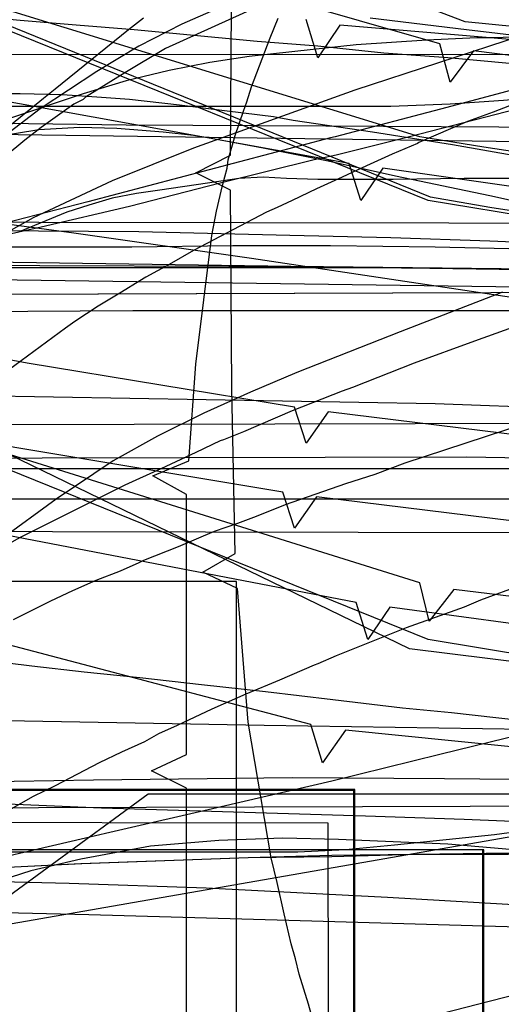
# Model space of a CAD drawing. Header units: millimetres. Extents: x 0 to 1231, y -1 to 564.
# Tile 147 of 163: x 51 to 93, y 164 to 248. Entities that reach past the tile are written whole.
import ezdxf

# ---------------------------------------------------------------- set-up
doc = ezdxf.new("R2010")
doc.units = ezdxf.units.MM
doc.layers.add('1', color=7, linetype='Continuous')

# ---------------------------------------------------------------- blocks, each defined once
blk = doc.blocks.new('PART007')
at = {"layer": '1'}
blk.add_lwpolyline([(94.9, 213.6), (84.5, 210.2), (81.9, 209.2), (79.4, 208.4), (74.2, 206.6), (71.7, 205.6), (70.1, 205), (68.1, 204.3), (65, 203), (62, 201.8), (61.6, 201.6), (60, 200.9), (57.9, 200.1), (55.9, 199.2), (54, 198.3), (50.8, 196.7)], dxfattribs=at)
blk = doc.blocks.new('PART014')
at = {"layer": '1'}
blk.add_lwpolyline([(559.3, 242.7), (491.5, 239.2), (439.2, 237.3), (382.5, 235.5), (327.8, 234.5), (271.3, 233.1), (184.5, 231.5), (126.5, 230.8), (125.1, 227.9), (123.6, 230.8), (0, 231), (0, 41.8), (123.5, 41.8), (125, 44.8), (126.5, 41.8), (162.8, 41.2), (240.9, 38.1), (307.4, 35.7), (376.2, 33.2), (463.1, 29.8), (535.6, 26.7), (606, 23.4)], dxfattribs=at)
blk = doc.blocks.new('PART020')
at = {"layer": '1'}
blk.add_lwpolyline([(94.6, 199.7), (91, 198.4), (89.6, 197.8), (84.6, 196), (78.6, 193.6), (77, 192.9), (76.7, 192.8), (73.7, 191.5), (70.8, 190.3), (67.9, 189), (64.9, 187.6), (63.3, 186.9), (62.1, 186.2), (60.1, 185.3), (58.2, 184.4), (54.4, 182.4), (52.5, 181.5), (50.6, 180.4)], dxfattribs=at)
blk = doc.blocks.new('PART024')
at = {"layer": '1'}
blk.add_lwpolyline([(363.2, 251.4), (295.9, 248), (262.2, 246.5), (228.5, 245.4), (203.7, 245.3), (202.2, 242.3), (200.7, 245.3), (0.1, 245.4), (0, 52.3), (101.1, 52.1), (151.7, 51.8), (200.8, 51.2), (202.4, 54.1), (202.4, 54), (202.6, 52.6), (202.7, 52.1), (203, 51.5), (203.4, 51.2), (203.6, 51.1), (203.9, 51.1), (216.8, 50.3), (300.7, 45.8), (384.6, 41.6)], dxfattribs=at)
blk = doc.blocks.new('PART025')
at = {"layer": '1'}
blk.add_lwpolyline([(44.6, 0), (96.8, 0), (104.9, 2.3), (137.9, 9), (147.5, 10.9), (147.5, 56.2), (124.3, 179.8), (114.6, 181.7), (62.4, 181.7), (39.2, 164.7), (1.4, 164.7), (0, 155.4), (0, 110.2), (20.1, 1.2)], close=True, dxfattribs=at)
blk = doc.blocks.new('PART026')
at = {"layer": '1'}
blk.add_lwpolyline([(116.7, 8.6), (108.7, 180.7), (15.8, 180.4), (0, 164.8), (9.5, 0)], close=True, dxfattribs=at)
blk = doc.blocks.new('PART028')
at = {"layer": '1'}
blk.add_lwpolyline([(101.1, 224.5), (90.5, 220.7), (85.3, 218.8), (80, 216.7), (79.1, 216.4), (74.8, 214.7), (70.6, 212.9), (68.9, 212.2), (68.6, 212.1), (66.5, 211.1), (63.5, 209.7), (60.4, 208.3), (51.4, 203.8), (49.4, 202.7)], dxfattribs=at)
blk = doc.blocks.new('PART029')
at = {"layer": '1'}
blk.add_lwpolyline([(353.8, 227.2), (343.9, 225.4), (336.1, 223.9), (336.7, 220.5), (295.9, 213.4), (244.8, 204.4), (233.6, 202.5), (193.8, 195.5), (40.8, 168.8), (0, 161.7), (28.6, 0), (59, 5.5), (59.9, 8.7), (61.9, 6), (72.4, 7.8), (73.4, 11), (75.4, 8.3), (142.8, 19.8), (223.2, 33), (224.2, 36.1), (226.1, 33.5), (342.7, 51), (401, 60.2)], dxfattribs=at)
blk = doc.blocks.new('PART034')
at = {"layer": '1'}
blk.add_lwpolyline([(238.2, 205.7), (198.7, 207.8), (159.2, 209.1), (124.5, 210.1), (89.8, 210.7), (41.1, 210.6), (39.6, 207.7), (38.2, 210.7), (0, 210.9), (1.6, 161.6), (3.3, 130.8), (5.4, 100), (8.4, 67.9), (11.4, 66.7), (8.6, 65), (11.9, 34.4), (15.5, 1.3), (53.2, 0), (54.5, 2.9), (56.1, 0.2), (235, 35.1), (235.9, 38.3)], dxfattribs=at)
blk = doc.blocks.new('PART036')
at = {"layer": '1'}
blk.add_lwpolyline([(91.2, 0), (91.2, 176.9), (4.9, 176.9), (0, 169.3), (0, 0)], close=True, dxfattribs=at)
blk = doc.blocks.new('PART040')
at = {"layer": '1'}
blk.add_lwpolyline([(246.3, 186.5), (227.6, 187.3), (209.7, 188.1), (208, 185.2), (206.7, 188.3), (173.7, 190.7), (147.8, 192.9), (121.8, 195.3), (88.7, 199.3), (86.6, 196.6), (85.8, 199.9), (45.4, 212.5), (0, 38.7)], dxfattribs=at)
blk = doc.blocks.new('PART047')
at = {"layer": '1'}
blk.add_lwpolyline([(238.9, 183.1), (204, 185.1), (202.3, 182.2), (201.1, 185.3), (168.1, 188.1), (142.2, 190.6), (116.3, 193.3), (83.2, 197.8), (81.3, 195), (80.3, 198.2), (33, 207.3), (0, 33.7), (46.9, 25.6), (48.9, 28.3), (49.8, 25.1), (85.6, 18.9), (166.2, 2.4), (168.2, 5), (169.1, 1.8), (178.3, 0), (191, 37.5), (238.8, 29.5)], dxfattribs=at)
blk = doc.blocks.new('PART051')
at = {"layer": '1'}
blk.add_lwpolyline([(62, 248.5), (60.7, 247.5), (54.4, 242.4), (53.4, 241.6), (52.3, 240.7), (50.2, 239)], dxfattribs=at)
blk = doc.blocks.new('PART054')
at = {"layer": '1'}
blk.add_lwpolyline([(238.5, 218.8), (225.8, 219.7), (224.7, 219.7), (211, 220.7), (169.6, 223.4), (158.6, 224.2), (127.6, 225.7), (96.6, 226.8), (40.8, 227.6), (39.3, 224.6), (37.8, 227.6), (0, 227.9), (1.5, 68.5), (4.4, 67.2), (1.7, 65.6), (9.9, 0), (48.3, 1), (49.4, 3.9), (51.2, 1.3), (256.7, 48.6)], dxfattribs=at)
blk = doc.blocks.new('PART076')
at = {"layer": '1'}
blk.add_lwpolyline([(116.7, 8.6), (108.7, 180.7), (15.8, 180.4), (0, 164.8), (9.5, 0)], close=True, dxfattribs=at)
blk = doc.blocks.new('PART078')
at = {"layer": '1'}
blk.add_lwpolyline([(252.5, 175.7), (207.5, 176.6), (205.9, 173.6), (204.5, 176.7), (172.7, 178.7), (171, 175.8), (169.7, 178.9), (137.9, 181.3), (136.2, 178.5), (135, 181.6), (79.4, 187.2), (77.4, 184.4), (76.4, 187.7), (35, 198.6), (0, 34.7)], dxfattribs=at)
blk = doc.blocks.new('PART087')
at = {"layer": '1'}
blk.add_lwpolyline([(76, 251.4), (63.9, 245.9), (60.4, 243.8), (58, 242.3), (57, 241.7), (56.8, 241.5), (56, 241.1), (53.2, 239.1), (51.8, 238), (50.1, 236.6)], dxfattribs=at)
blk = doc.blocks.new('PART088')
at = {"layer": '1'}
blk.add_lwpolyline([(375, 234.4), (350.8, 233.4), (308.1, 232.8), (265.4, 233.1), (249.1, 233.6), (211.4, 234.8), (209.8, 232), (208.4, 235), (185.6, 236.3), (157.2, 238.3), (128.9, 240.8), (90.4, 245.7), (88.4, 243), (87.5, 246.3), (46.4, 258.1)], dxfattribs=at)
blk = doc.blocks.new('PART092')
at = {"layer": '1'}
blk.add_lwpolyline([(256.1, 220.8), (229, 221.9), (203.4, 223.2), (201.8, 220.3), (200.5, 223.4), (177.7, 225), (149.3, 227.3), (121, 230.1), (82.6, 235.6), (80.7, 232.8), (79.7, 236), (32.6, 244.5), (7.8, 87.6)], dxfattribs=at)
blk = doc.blocks.new('PART095')
at = {"layer": '1'}
blk.add_lwpolyline([(369.7, 243.1), (347.6, 241.3), (324, 239.9), (318.4, 239.7), (311.4, 239.4), (297.4, 239), (283.3, 238.8), (277.7, 238.7), (241.8, 238.7), (207.3, 239.2), (205.8, 236.3), (204.4, 239.3), (172.6, 240.8), (171, 237.9), (169.7, 241), (137.6, 243), (135.9, 240.1), (134.7, 243.2), (78.9, 247.9), (77, 245.1), (76, 248.4)], dxfattribs=at)
blk = doc.blocks.new('PART097')
at = {"layer": '1'}
blk.add_lwpolyline([(94.4, 241.3), (92.1, 240.4), (89.9, 239.6), (85.7, 237.8), (85.6, 237.7), (83.4, 236.8), (81.2, 235.8), (79.1, 234.8), (76.9, 233.8), (74.8, 232.8), (73.5, 232.2), (72.6, 231.8), (66.3, 228.5), (64.2, 227.3), (62.2, 226.2), (61.7, 225.9), (60.1, 224.9), (58.1, 223.7), (56.1, 222.4), (55.3, 221.8), (54.2, 221), (50.4, 218.2)], dxfattribs=at)
blk = doc.blocks.new('PART098')
at = {"layer": '1'}
blk.add_lwpolyline([(99.8, 0.7), (128.8, 178.4), (126.2, 180.3), (129.3, 181.3), (133.1, 204.1), (41, 204.3), (31.1, 192.8), (0, 0)], close=True, dxfattribs=at)
blk = doc.blocks.new('PART100')
at = {"layer": '1'}
blk.add_lwpolyline([(269.2, 206.7), (204.2, 206.3), (171.4, 206.6), (169.9, 203.6), (168.5, 206.7), (146.8, 208), (113.4, 210.7), (94.9, 212.5), (77.9, 214.6), (76, 211.9), (75, 215), (52, 218.8), (27.8, 223.3), (0, 24.7), (47, 17.6), (48.9, 20.3), (50, 17.2), (163, 1.3), (164.9, 4), (165.9, 0.8), (171.9, 0), (188.3, 36.7), (249.7, 27.8)], dxfattribs=at)
blk = doc.blocks.new('PART105')
at = {"layer": '1'}
blk.add_lwpolyline([(268.2, 199.4), (203.2, 199), (170.5, 199.2), (168.9, 196.3), (167.5, 199.4), (145.8, 200.7), (112.4, 203.4), (93.9, 205.2), (76.9, 207.3), (75, 204.6), (74, 207.7), (51.1, 211.5), (26.8, 215.9), (0, 23.9), (47, 16.9), (48.9, 19.6), (50, 16.5), (163, 1.2), (164.8, 3.9), (165.9, 0.8), (171.9, 0), (188.2, 36.7), (249.6, 29)], dxfattribs=at)
blk = doc.blocks.new('PART106')
at = {"layer": '1'}
blk.add_lwpolyline([(108, 12.6), (98.8, 187.6), (95.8, 188.9), (98.7, 190.5), (98.6, 192.4), (97.5, 213.6), (12.8, 213.4), (0, 197.6), (10.4, 0)], close=True, dxfattribs=at)
blk = doc.blocks.new('PART109')
at = {"layer": '1'}
blk.add_lwpolyline([(288.6, 197.7), (231.5, 204.6), (229.1, 204.9), (205.3, 207.5), (193.3, 208.7), (192.1, 208.8), (186.1, 209.4), (174.2, 210.5), (152.6, 212.3), (119.9, 214.1), (87.1, 215.3), (41.1, 216.1), (39.6, 213.2), (38.1, 216.2), (0, 216.4), (0.5, 168.6), (0.4, 130.7)], dxfattribs=at)
blk = doc.blocks.new('PART111')
at = {"layer": '1'}
blk.add_lwpolyline([(285.3, 226.7), (235.7, 230.4), (184.7, 233.9), (144.7, 236.1), (104.7, 237.7), (40.9, 238.6), (39.4, 235.6), (37.9, 238.6), (0, 238), (0.1, 202), (0.6, 165.9), (2.5, 116.8), (4.7, 69.1), (7.8, 67.8), (5, 66.1), (13.4, 0), (51.5, 1.2), (52.6, 4.2), (54.4, 1.6), (268.5, 40.6)], dxfattribs=at)
blk = doc.blocks.new('PART114')
at = {"layer": '1'}
blk.add_lwpolyline([(285.3, 214.2), (235.7, 217.9), (184.7, 221.4), (144.7, 223.6), (104.7, 225.2), (40.8, 226.1), (39.4, 223.1), (37.9, 226.1), (0, 225.5), (0.7, 158.8), (2.5, 113.1), (4.7, 69.1), (7.8, 67.8), (5, 66.1), (13.4, 0), (51.5, 1.2), (52.6, 4.2), (54.4, 1.6), (268.5, 40.6)], dxfattribs=at)
blk = doc.blocks.new('PART115')
at = {"layer": '1'}
blk.add_lwpolyline([(76.9, 161.1), (76.2, 163.6), (75.4, 166.2), (75.1, 167.5), (74.7, 168.8), (74.1, 171.4), (73.5, 174.1), (73, 176.2), (71, 187.9), (70.1, 199.4), (67.1, 200.8), (69.9, 202.4), (69.6, 216.6), (69.5, 233.7), (66.5, 235.2), (69.5, 236.7), (69.6, 253.8)], dxfattribs=at)
blk = doc.blocks.new('PART116')
at = {"layer": '1'}
blk.add_lwpolyline([(91.2, 0), (91.2, 176.9), (4.9, 176.9), (0, 169.3), (0, 0)], close=True, dxfattribs=at)
blk = doc.blocks.new('PART119')
at = {"layer": '1'}
blk.add_lwpolyline([(91.3, 176.9), (4.9, 176.9), (0, 169.3), (0, 0), (91.3, 0)], close=True, dxfattribs=at)
blk = doc.blocks.new('PART120')
at = {"layer": '1'}
blk.add_lwpolyline([(65.7, 159.9), (65.7, 182.2), (62.7, 183.7), (65.7, 185.1), (65.7, 207.5), (62.8, 209.1), (65.9, 210.4), (66.5, 218.7), (67.9, 229.8), (68.3, 231.9), (68.8, 234.1), (69.2, 235.6), (69.3, 236.3), (69.9, 238.4), (70.6, 240.5), (70.9, 241.3), (71.3, 242.6), (72.9, 246.8), (73.6, 248.5)], dxfattribs=at)
blk = doc.blocks.new('PART122')
at = {"layer": '1'}
blk.add_lwpolyline([(78.2, 0.2), (77.9, 179.2), (0, 179.3), (0, 0)], close=True, dxfattribs=at)
blk = doc.blocks.new('PART123')
at = {"layer": '1'}
blk.add_lwpolyline([(118.9, 8.6), (108.8, 224.9), (15.9, 224.6), (0, 209.1), (12.1, 0)], close=True, dxfattribs=at)
blk = doc.blocks.new('PART125')
at = {"layer": '1'}
blk.add_lwpolyline([(118.8, 8.6), (108.8, 224.9), (15.8, 224.6), (0, 209.1), (12.1, 0)], close=True, dxfattribs=at)
blk = doc.blocks.new('PART126')
at = {"layer": '1'}
blk.add_lwpolyline([(78.2, 0.2), (77.9, 179.2), (0, 179.3), (0, 0)], close=True, dxfattribs=at)
blk = doc.blocks.new('PART130')
at = {"layer": '1'}
blk.add_lwpolyline([(71.2, 250.6), (65.3, 248), (61.6, 246.1), (58, 243.9), (53.1, 240.7), (48.4, 237.1)], dxfattribs=at)
blk = doc.blocks.new('PART133')
at = {"layer": '1'}
blk.add_lwpolyline([(239.1, 200), (225.3, 196.5), (210.7, 192.6), (204.8, 191), (196, 188.7), (181.4, 184.9), (174, 183.1), (166.6, 181.5), (165.3, 181.2), (136.7, 174.9), (108.3, 168.1), (79.9, 160.8)], dxfattribs=at)
blk = doc.blocks.new('PART134')
at = {"layer": '1'}
blk.add_lwpolyline([(104.1, 247.2), (92.1, 246.8), (90.7, 246.8), (86.4, 246.6), (80.3, 246.2), (76.6, 245.8), (71.1, 245.2), (67.7, 244.7), (64.2, 244), (60.5, 243.1), (56.8, 242), (50.3, 239.8)], dxfattribs=at)
blk = doc.blocks.new('PART135')
at = {"layer": '1'}
blk.add_lwpolyline([(241.4, 216.8), (224.3, 218.2), (207.3, 219.3), (190, 220.3), (172.7, 221.1), (138.1, 222.3), (118, 222.9), (98, 223.3), (61.1, 223.3), (29.4, 223.1), (21.7, 223), (14.2, 223), (6.9, 222.9), (0, 222.9), (0.1, 217.3), (0.1, 211.4), (0.2, 205.5), (0.2, 199.4), (0.4, 174.6), (0.6, 157.3)], dxfattribs=at)
blk = doc.blocks.new('PART136')
at = {"layer": '1'}
blk.add_lwpolyline([(135.7, 128.4), (132.8, 184.6), (110.7, 181), (108.6, 180.6), (106.3, 180.3), (103.1, 179.7), (99.6, 179.2), (96, 178.7), (92.2, 178.2), (83.6, 177.3), (79.4, 176.9), (75.3, 176.7), (12.8, 176.7), (0, 87.8)], dxfattribs=at)
blk = doc.blocks.new('PART138')
at = {"layer": '1'}
blk.add_lwpolyline([(164.5, 6.9), (153.6, 186.6), (149.8, 250.3), (127.7, 246.3), (125.4, 245.9), (122.8, 245.5), (119.2, 244.9), (115.4, 244.2), (111.3, 243.6), (107.1, 243), (97.6, 241.8), (93, 241.4), (88.4, 241.1), (83.3, 240.9), (7.5, 240.9), (0, 121.4)], dxfattribs=at)
blk = doc.blocks.new('PART139')
at = {"layer": '1'}
blk.add_lwpolyline([(146.9, 85.3), (167.5, 165.6), (146, 169.3), (140.4, 170.3), (136.2, 171), (131.8, 171.7), (131.1, 171.8), (122.8, 173.1), (106.4, 175.5), (97.2, 176.6), (88.2, 177.4), (78.8, 177.8), (74, 177.9), (68.5, 177.7), (62.6, 177.2), (56.6, 176.1), (52.3, 175.1), (48, 173.7), (43.4, 171.9), (38.7, 169.6), (35.6, 168), (32.7, 166.1), (29.7, 164.1), (26.8, 161.9)], dxfattribs=at)
blk = doc.blocks.new('PART141')
at = {"layer": '1'}
blk.add_lwpolyline([(247, 180.8), (217.2, 182.8), (187.7, 184.5), (156.3, 185.9), (124.9, 186.7), (98.7, 187.2), (72.4, 187.6), (45.4, 188.1), (18.4, 188.8), (0, 19.2), (8.5, 18.4), (16.8, 17.6), (33, 16.1), (37.3, 15.7), (52.3, 14.5), (71.8, 13), (100.5, 10.9), (129.2, 9), (173, 6.2), (216.9, 3.8), (234.5, 2.9), (267.9, 1.3)], dxfattribs=at)
blk = doc.blocks.new('PART142')
at = {"layer": '1'}
blk.add_lwpolyline([(244.2, 219.9), (225, 221.4), (205.8, 222.8), (186.5, 224.1), (172, 224.9), (157.5, 225.5), (128.5, 226.3), (103, 226.8), (77.5, 227.1), (44.9, 227.2), (35.3, 227.3), (25.7, 227.3), (12.7, 227), (6.3, 226.8), (0, 226.6), (0.1, 218.9), (0.3, 210.8), (0.4, 202.3), (0.6, 193.5), (0.7, 184.5), (0.9, 175.4), (1.1, 166.4), (1.4, 157.4)], dxfattribs=at)
blk = doc.blocks.new('PART147')
at = {"layer": '1'}
blk.add_lwpolyline([(363.5, 245.4), (346.6, 242.6), (330.5, 240.4), (318.5, 239), (306.6, 237.7), (295, 236.8), (283.4, 236.2), (268.1, 235.7), (252.8, 235.5), (237.5, 235.8), (218.3, 236.5), (199.3, 237.6), (180.2, 238.8), (161.6, 240.2), (143, 241.8), (129.2, 243.1), (122.2, 243.8), (115, 244.6), (106.7, 245.5), (98.3, 246.5), (89.8, 247.5), (81.5, 248.5)], dxfattribs=at)
blk = doc.blocks.new('PART148')
at = {"layer": '1'}
blk.add_lwpolyline([(70, 0), (70, 200), (0, 200), (0, 0)], close=True, dxfattribs=at)
blk = doc.blocks.new('PART149')
at = {"layer": '1'}
blk.add_lwpolyline([(70, 200), (0, 200), (0, 0), (70, 0)], close=True, dxfattribs=at)
blk = doc.blocks.new('PART150')
at = {"layer": '1'}
blk.add_lwpolyline([(182.7, 6.7), (172, 184.9), (156, 184.9), (146.5, 176.5), (139.9, 176.5), (132.8, 176.6), (101.5, 176.6), (93.4, 176.5), (85.5, 176.5), (78.2, 176.3), (71, 176.2), (56.6, 175.7), (50.9, 175.4), (45.1, 175), (40.6, 174.4), (36.2, 173.5), (31.8, 172.4), (27.4, 170.9), (23.1, 169), (19, 166.6), (16.2, 164.6), (13.5, 162.3)], dxfattribs=at)
blk = doc.blocks.new('PART151')
at = {"layer": '1'}
blk.add_lwpolyline([(182.7, 6.8), (172.1, 184.9), (156.1, 184.9), (146.6, 176.5), (139.9, 176.5), (132.8, 176.6), (93.5, 176.6), (85.5, 176.5), (78.2, 176.4), (71, 176.2), (56.7, 175.7), (50.9, 175.4), (45.1, 175), (40.7, 174.4), (36.3, 173.5), (31.8, 172.4), (27.5, 170.9), (23.2, 169), (19.1, 166.6), (16.2, 164.6), (13.5, 162.3)], dxfattribs=at)
blk = doc.blocks.new('PART170')
at = {"layer": '1'}
blk.add_lwpolyline([(254.9, 212.9), (233.1, 214.5), (201.7, 217.3), (185.9, 218.9), (181, 219.5), (170, 220.8), (148.6, 223.5), (127.3, 226.6), (126.6, 226.6), (116.7, 228.1), (106.4, 229.7), (96.3, 231.2), (86.5, 232.8), (49.2, 247.9), (46.3, 236.6), (43.4, 225.4), (37.6, 203.4), (32, 181.6), (26.3, 159.7)], dxfattribs=at)
blk = doc.blocks.new('PART171')
at = {"layer": '1'}
blk.add_lwpolyline([(101.6, 242.6), (84.9, 238.3), (78.6, 236.7), (76.7, 236.3), (68.6, 234.3), (60.8, 232.3), (53.2, 230.5), (46, 228.9)], dxfattribs=at)
blk = doc.blocks.new('PART172')
at = {"layer": '1'}
blk.add_lwpolyline([(264.5, 177.1), (233.7, 178.4), (175.8, 180.9), (150.6, 181.8), (125.4, 182.5), (100.1, 182.9), (87.9, 183), (74.8, 183.1), (57.7, 182.9), (40.6, 182.6), (25.1, 182.3), (17.2, 182), (9.3, 181.8), (8.8, 173.1), (8.2, 164), (7.7, 154.6)], dxfattribs=at)
blk = doc.blocks.new('PART173')
at = {"layer": '1'}
blk.add_lwpolyline([(80.1, 0), (80.1, 182), (0, 182), (0, 0)], close=True, dxfattribs=at)
blk = doc.blocks.new('PART174')
at = {"layer": '1'}
blk.add_lwpolyline([(162, 0), (162, 207.1), (0, 207.1), (0, 0)], close=True, dxfattribs=at)
blk = doc.blocks.new('PART176')
at = {"layer": '1'}
blk.add_lwpolyline([(244.4, 222.3), (216.3, 223.9), (201, 225), (185.7, 226), (167.4, 226.9), (149, 227.4), (131.6, 227.7), (114.1, 228), (96, 228.6), (87.1, 228.8), (78.1, 228.9), (69.7, 228.9), (61, 228.8), (37.5, 228.8), (33, 228.9), (28.8, 228.9), (24.9, 229), (0, 33.2)], dxfattribs=at)
blk = doc.blocks.new('PART178')
at = {"layer": '1'}
blk.add_lwpolyline([(164.7, 209.3), (143.8, 209.6), (123, 209.6), (99.6, 209.7), (39.2, 209.7), (33.3, 209.6), (21.2, 209.6), (14.7, 209.5), (7.7, 209.5), (4, 209.4), (0, 209.4), (0.1, 206.8), (0.2, 204.5), (0.3, 202.4), (0.4, 200.5), (0.6, 197.1), (0.7, 193.9), (0.9, 189.2), (1, 184.2), (1.2, 178.9), (1.3, 173.5), (1.7, 162.4)], dxfattribs=at)
blk = doc.blocks.new('PART192')
at = {"layer": '1'}
blk.add_lwpolyline([(265.8, 177.5), (235.2, 179.4), (201.4, 182), (165, 185.3), (146.3, 187.1), (133.4, 188.5), (127.5, 189.1), (106, 191.6), (95.3, 192.9), (84.9, 194.2), (48.4, 211.9), (46.5, 205.3), (44.4, 198.4), (42.3, 191.2), (40.2, 183.8), (37.9, 176.3), (35.7, 168.6), (31.1, 152.9)], dxfattribs=at)
blk = doc.blocks.new('PART194')
at = {"layer": '1'}
blk.add_lwpolyline([(109.2, 251.1), (94.6, 247), (80.2, 242.3), (66.3, 237.3), (59.3, 234.5), (52.5, 231.3), (48.7, 229.2), (45.1, 226.9), (42.1, 224.8), (39.3, 222.5), (36.7, 219.9), (34.3, 217.2), (32.1, 214.1), (30.3, 210.9), (28.7, 207.4), (27.5, 203.8), (26.7, 200.8), (26.1, 197.8), (25.6, 194.8), (25.1, 192.1), (0, 190.4), (4.8, 39.5)], dxfattribs=at)
blk = doc.blocks.new('PART198')
at = {"layer": '1'}
blk.add_lwpolyline([(108.8, 234.7), (89.6, 234.7), (83.5, 234.6), (77, 234.6), (74.3, 234.7), (72.3, 234.8), (70.2, 234.7), (67.5, 234.3), (63.4, 233.7), (61.4, 233.4), (59.3, 233), (57.3, 232.4), (55.4, 231.8), (51.3, 230.1)], dxfattribs=at)
blk = doc.blocks.new('PART199')
at = {"layer": '1'}
blk.add_lwpolyline([(363.6, 233.6), (353, 233.3), (331.8, 233), (310.3, 233.2), (296, 233.5), (281.6, 233.9), (252.2, 235.2), (222.7, 236.9), (193.5, 239), (165.1, 241.3), (144.9, 243), (138.3, 243.6), (124.8, 244.9), (107.5, 246.5), (98.7, 247.3), (89.7, 248.2), (51.9, 262.6)], dxfattribs=at)
blk = doc.blocks.new('PART200')
at = {"layer": '1'}
blk.add_lwpolyline([(80.2, 0), (80.2, 182), (0, 182), (0, 0)], close=True, dxfattribs=at)
blk = doc.blocks.new('PART202')
at = {"layer": '1'}
blk.add_lwpolyline([(225.6, 163.1), (212.4, 164.1), (199.4, 165.1), (186, 166.2), (172.9, 166.9), (157.1, 167.8), (141, 168.6), (109.1, 169.8), (74.5, 170.8), (57.3, 171.3), (40.3, 171.7), (25.6, 172), (18.1, 172), (10.5, 172.1), (0, 26.4)], dxfattribs=at)
blk = doc.blocks.new('PART203')
at = {"layer": '1'}
blk.add_lwpolyline([(236.3, 235.1), (206.9, 236.3), (177.4, 238.1), (148.2, 240.2), (136.6, 241.1), (127.8, 241.8), (119, 242.4), (108.8, 243.3), (98.7, 244.1), (93.5, 244.6), (88.2, 245.1), (82.7, 245.5), (77, 246.1), (71.8, 246.5), (61.2, 247.5), (56.2, 247.9), (51.4, 248.3), (47.1, 248.7)], dxfattribs=at)
blk = doc.blocks.new('PART204')
at = {"layer": '1'}
blk.add_lwpolyline([(239.5, 169.6), (225.5, 171), (211.4, 172.3), (197, 173.5), (182.1, 174.6), (166.8, 175.7), (150.8, 176.6), (133.4, 177.6), (107, 178.8), (89.6, 179.5), (81.1, 179.8), (58.4, 180.5), (44.2, 181.1), (37.1, 181.3), (30, 181.4), (22.4, 181.4), (14.9, 181.2), (0, 180.6), (0, 136.1)], dxfattribs=at)
blk = doc.blocks.new('PART206')
at = {"layer": '1'}
blk.add_lwpolyline([(96.4, 187.8), (88.5, 188.7), (84.3, 189.1), (78.3, 189.8), (72.5, 190.5), (67, 191.1), (61.7, 191.7), (56.9, 192.2), (52.4, 192.7), (48.4, 193.2)], dxfattribs=at)
blk = doc.blocks.new('PART212')
at = {"layer": '1'}
blk.add_lwpolyline([(123.8, 250.1), (106.6, 245.7), (98.2, 243.5), (88.1, 240.8), (78.5, 238.3), (78.1, 238.2), (57.2, 232.7), (48.3, 230.4), (39.3, 228.2), (18.7, 223.8), (13.7, 222.8), (8.9, 221.9), (4.3, 221), (0, 220.2), (1.6, 213), (3.2, 205.9), (4.7, 199.1), (6.2, 192.4), (9.2, 179.3), (11.5, 169), (12.1, 166.2), (16.2, 148.1)], dxfattribs=at)
blk = doc.blocks.new('PART214')
at = {"layer": '1'}
blk.add_lwpolyline([(269.5, 212.1), (227.5, 215.4), (210, 216.9), (192.6, 218.6), (185, 219.5), (181.5, 219.8), (166.4, 221.5), (157.1, 222.6), (147.9, 223.8), (136.9, 225.3), (125.9, 227), (124.5, 227.2), (107.5, 229.7), (97, 231.4), (91.8, 232.2), (86.7, 233.1), (49.3, 248.3), (0, 58.5)], dxfattribs=at)
blk = doc.blocks.new('PART221')
at = {"layer": '1'}
blk.add_lwpolyline([(238.2, 223.8), (218.5, 224.6), (198.7, 225.2), (183.3, 225.9), (168, 226.5), (148, 226.8), (128.2, 226.9), (95.6, 226.9), (80.4, 227), (37.5, 227), (33.3, 226.9), (25.1, 226.9), (20.8, 226.8), (11.5, 226.8), (8.9, 226.7), (3.2, 226.7), (0.2, 226.6), (0.1, 220), (0.1, 213.2), (0, 206.2), (0, 199.1), (0.2, 184.7), (0.5, 170.3), (1, 160)], dxfattribs=at)
blk = doc.blocks.new('PART222')
at = {"layer": '1'}
blk.add_lwpolyline([(94.3, 236.6), (88.6, 237.6), (81.7, 238.7), (74.9, 239.7), (73.2, 240), (69.2, 240.5), (65.1, 241), (60.8, 241.5), (58, 241.7), (55, 241.9), (51.4, 242), (48.6, 242)], dxfattribs=at)
blk = doc.blocks.new('PART223')
at = {"layer": '1'}
blk.add_lwpolyline([(80.2, 0), (80.2, 182.1), (0, 182.1), (0, 0)], close=True, dxfattribs=at)
blk = doc.blocks.new('PART225')
at = {"layer": '1'}
blk.add_lwpolyline([(247.6, 220.3), (232.5, 221.6), (205.8, 223.4), (191.3, 224.7), (176.8, 225.8), (159.3, 226.9), (141.9, 227.6), (108.7, 228.6), (91.8, 229.3), (83.3, 229.6), (74.6, 229.8), (61.6, 230.1), (48.6, 230.2), (24.1, 230.2), (0, 31.4), (27.9, 27.7), (39.1, 26.3), (55.8, 24.1), (83.2, 20.8), (110.5, 17.6), (157.8, 12.3), (204.1, 7.2), (222.3, 5.2), (240.6, 3.4)], dxfattribs=at)
blk = doc.blocks.new('PART226')
at = {"layer": '1'}
blk.add_lwpolyline([(261.7, 197.3), (214.3, 205), (166.9, 212.8), (119.3, 220.5), (95.4, 224.2), (71.3, 227.8), (56, 230), (48.5, 231), (41, 231.8), (35.6, 232.4), (30, 232.9), (24.3, 233.4), (18.3, 233.9), (16, 215.9), (13.8, 197.6), (11.6, 179), (9.5, 160.4)], dxfattribs=at)
blk = doc.blocks.new('PART229')
at = {"layer": '1'}
blk.add_lwpolyline([(297.6, 243.1), (186, 239.7), (170.8, 239.3), (155.7, 239), (142.5, 238.9), (120.9, 238.9), (112.4, 239), (77.7, 239.2), (60.5, 239.3), (52.1, 239.4), (43.9, 239.5), (35.9, 239.6), (28.2, 239.7), (20.8, 239.7), (13.8, 239.8), (7.2, 239.9), (1, 240), (0, 41.4)], dxfattribs=at)
blk = doc.blocks.new('PART235')
at = {"layer": '1'}
blk.add_lwpolyline([(154.1, 229.2), (140.3, 230.6), (126.7, 232.3), (125.4, 232.4), (116.8, 233.6), (106.9, 235), (96.6, 236.6), (91.3, 237.4), (85.8, 238.3), (47.4, 250.1), (46.7, 247), (46, 244.1), (45.4, 241.3), (44.9, 238.7), (43.8, 233.7), (42.7, 228.8), (40.6, 219.3), (38.4, 209.4), (36.2, 199.3), (33.8, 188.9), (28.4, 166), (25.6, 154.6)], dxfattribs=at)
blk = doc.blocks.new('PART238')
at = {"layer": '1'}
blk.add_lwpolyline([(92.9, 224.9), (84.1, 221.5), (75.2, 218), (71.2, 216.3), (67.2, 214.5), (63.2, 212.5), (59.4, 210.4), (54.5, 207.1), (49.7, 203.6), (46.7, 201.3), (43.8, 198.8), (42.2, 197), (40.7, 195), (38.1, 190.8), (35.8, 186.5), (33.9, 182.1), (32.9, 179.2), (31.9, 176.1), (30.3, 169.9), (29.2, 165.2), (28.4, 160.7)], dxfattribs=at)
blk = doc.blocks.new('PART241')
at = {"layer": '1'}
blk.add_lwpolyline([(100, 231.4), (91.8, 233.2), (83.7, 234.9), (77.9, 236.2), (72.3, 237.3), (68.6, 238), (67.5, 238.2), (66.3, 238.4), (63.7, 238.7), (59.7, 239), (56.5, 239.1), (53, 238.9), (49.3, 238.3)], dxfattribs=at)
blk = doc.blocks.new('PART243')
at = {"layer": '1'}
blk.add_lwpolyline([(253.8, 175.4), (234.6, 176.9), (215.3, 178.5), (183.3, 181.6), (181.1, 181.8), (159.9, 184.2), (141.3, 186.5), (126.6, 188.6), (122.7, 189.1), (104.7, 192), (86.5, 195), (49.2, 210.1), (43.4, 190.1), (32, 151.1)], dxfattribs=at)
blk = doc.blocks.new('PART246')
at = {"layer": '1'}
blk.add_lwpolyline([(224.1, 162.4), (210.5, 163.8), (198.4, 164.9), (186.3, 165.9), (160, 168.5), (144.2, 169.7), (128.3, 170.6), (113.3, 171.3), (98.3, 171.9), (83, 172.8), (67.4, 173.6), (55.6, 174), (43.8, 174.3), (38, 174.4), (32.3, 174.4), (26.8, 174.5), (21.6, 174.6), (0, 34.8)], dxfattribs=at)
blk = doc.blocks.new('PART251')
at = {"layer": '1'}
blk.add_lwpolyline([(157.1, 202.1), (137.2, 197.3), (124.4, 194.1), (105.9, 189.6), (87.5, 185.1), (78.2, 182.8), (68.7, 180.6), (59.1, 178.4), (49.2, 176.1), (39, 173.8), (34, 172.6), (29.1, 171.5), (24.3, 170.4), (19.7, 169.3), (15.4, 168.2), (11.5, 167.2), (9.2, 166.6), (6.7, 165.9), (5.3, 165.5), (3.7, 165.1), (2, 164.5), (0, 164), (1.1, 159)], dxfattribs=at)

msp = doc.modelspace()

# ---------------------------------------------------------------- block references
for name in ['PART115', 'PART120', 'PART024', 'PART028', 'PART051', 'PART087', 'PART130', 'PART212', 'PART171', 'PART194', 'PART229', 'PART007', 'PART014', 'PART097', 'PART238', 'PART225', 'PART147', 'PART199', 'PART176', 'PART095', 'PART088', 'PART029', 'PART020', 'PART251', 'PART203', 'PART138', 'PART235', 'PART214', 'PART134', 'PART170', 'PART092', 'PART222', 'PART241', 'PART111', 'PART198', 'PART226', 'PART133', 'PART202', 'PART054', 'PART142', 'PART221', 'PART114', 'PART141', 'PART123', 'PART125', 'PART100', 'PART135', 'PART109', 'PART105', 'PART106', 'PART040', 'PART192', 'PART034', 'PART243', 'PART178', 'PART047', 'PART174', 'PART172', 'PART098', 'PART246', 'PART148', 'PART149', 'PART078', 'PART206', 'PART150', 'PART151', 'PART136', 'PART223', 'PART173', 'PART200', 'PART025', 'PART204', 'PART026', 'PART076', 'PART122', 'PART126', 'PART139', 'PART036', 'PART116', 'PART119']:
    msp.add_blockref(name, (0, 0))

doc.saveas('drawing.dxf')
